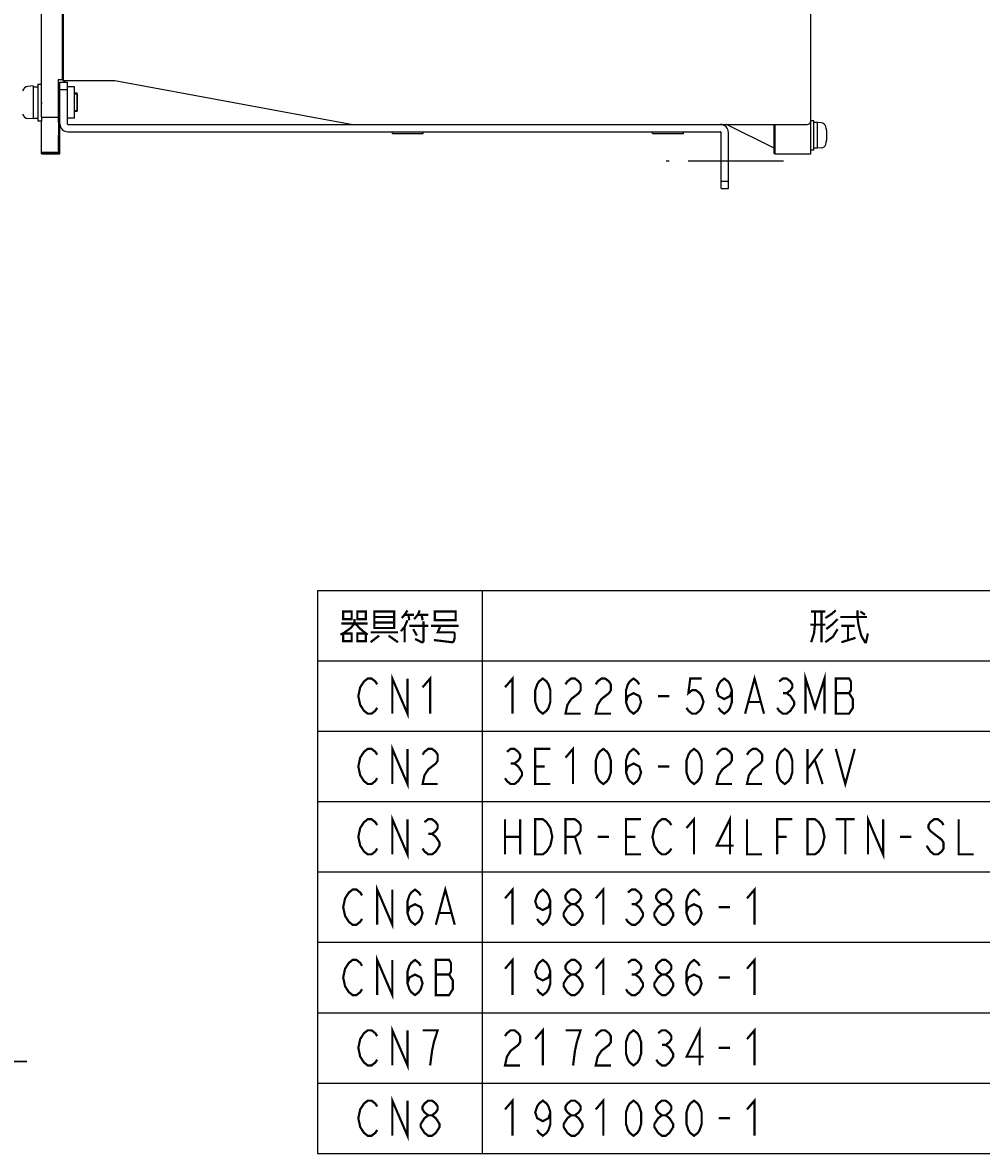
# Model space of a CAD drawing. Extents: x 97 to 1223, y 94 to 848.
# Tile 2 of 41: x 325 to 587, y 124 to 433. Entities that reach past the tile are written whole.
import ezdxf

# ---------------------------------------------------------------- set-up
doc = ezdxf.new("R2010")
doc.units = 0
doc.header["$LTSCALE"] = 69.3
doc.linetypes.add('CENTER', pattern=[0.6, 0.375, -0.075, 0.075, -0.075])
doc.linetypes.add('HIDDEN', pattern=[0.2, 0.1, -0.1])
doc.layers.get('0').update_dxf_attribs({"linetype": 'CONTINUOUS'})
for name, color, linetype in [('ALL_AXIS', 7, 'CONTINUOUS'), ('ALL_CURVE', 7, 'CONTINUOUS'), ('ALL_DIM', 7, 'CONTINUOUS'), ('ALL_FEATURES', 7, 'CONTINUOUS'), ('ALL_NOTE', 7, 'CONTINUOUS'), ('DEFAULT_2', 8, 'HIDDEN')]:
    doc.layers.add(name, color=color, linetype=linetype)
doc.dimstyles.get("Standard").update_dxf_attribs({"dimtxt": 2.5, "dimasz": 2.5, "dimexe": 1.25, "dimexo": 0.625, "dimtad": 1, "dimcen": 2.5, "dimazin": 3, "dimtfac": 1, "dimtmove": 0, "dimatfit": 3})

# ---------------------------------------------------------------- blocks, each defined once
blk = doc.blocks.new('_DOT')
at = {"color": 0, "linetype": 'BYBLOCK'}
blk.add_line((-0.25, 0), (-1, 0), dxfattribs=at)
at = {"color": 0, "linetype": 'BYBLOCK', "const_width": 0.25}
blk.add_lwpolyline([(-0.125, 0, 1), (0.125, 0, 1)], format="xyb", close=True, dxfattribs=at)
blk = doc.blocks.new('_OPEN')
at = {"color": 0, "linetype": 'BYBLOCK'}
for p, q in [((0, 0), (-1, 0.25)), ((-1, -0.25), (0, 0)), ((-1, 0), (0, 0))]:
    blk.add_line(p, q, dxfattribs=at)
blk = doc.blocks.new('*D24')
at = {"layer": 'ALL_DIM', "color": 2, "linetype": 'CONTINUOUS'}
for p, q in [((195, 177), (195, 146.25)), ((232.5, 177), (232.5, 146.25)), ((195, 149.25), (194.25, 149.25)), ((194.25, 149.25), (213.75, 149.25)), ((326.01, 149.25), (213.75, 149.25)), ((232.5, 149.25), (326.01, 149.25))]:
    blk.add_line(p, q, dxfattribs=at)
at = {"layer": 'ALL_DIM', "color": 2, "linetype": 'CONTINUOUS', "xscale": 6, "yscale": 6, "zscale": 6}
blk.add_blockref('_DOT', (195, 149.25), dxfattribs=at)
at = {"layer": 'ALL_DIM', "color": 2, "linetype": 'CONTINUOUS', "xscale": 6, "yscale": 6, "zscale": 6, "rotation": 180}
blk.add_blockref('_OPEN', (232.5, 149.25), dxfattribs=at)

msp = doc.modelspace()

# ---------------------------------------------------------------- linework, layer by layer
at = {"color": 7, "linetype": 'CONTINUOUS'}
msp.add_line((339.7, 408.5), (339.7, 413.5), dxfattribs=at)
at = {"color": 2, "linetype": 'CONTINUOUS'}
for p, q in [((405.321, 277.788), (864.321, 277.788)), ((405.321, 277.788), (405.321, 124.188)), ((450.321, 277.788), (450.321, 124.188)), ((405.321, 258.588), (864.321, 258.588)), ((405.321, 239.388), (864.321, 239.388)), ((405.321, 220.188), (864.321, 220.188)), ((405.321, 200.988), (864.321, 200.988)), ((405.321, 181.788), (864.321, 181.788)), ((405.321, 162.588), (864.321, 162.588)), ((405.321, 143.388), (864.321, 143.388)), ((405.321, 124.188), (864.321, 124.188))]:
    msp.add_line(p, q, dxfattribs=at)
at = {"layer": 'ALL_AXIS', "color": 7, "linetype": 'CONTINUOUS'}
for p, q in [((327.7, 415.5), (326.239, 415.372)), ((327.7, 415.5), (327.7, 406.5)), ((327.7, 415.25), (329, 415.25)), ((329, 416), (330, 416)), ((329, 415.998), (329, 406.002)), ((330, 411), (330, 410.5)), ((335, 413.24), (334.597, 413.24)), ((339.7, 413.24), (339, 413.24)), ((339.7, 413.24), (339.7, 408.76)), ((335, 408.76), (334.581, 408.76)), ((339.7, 408.76), (339, 408.76)), ((327.7, 406.5), (326.239, 406.628)), ((327.7, 406.75), (329, 406.75)), ((329, 406), (330, 406)), ((330, 407), (330, 406.002)), ((540.8, 406), (540, 406)), ((540.8, 398), (540.8, 406)), ((541.8, 405.5), (540.8, 405.5)), ((542.919, 405.402), (541.8, 405.5)), ((541.8, 398.5), (541.8, 405.5)), ((425.8, 402.535), (425.8, 403)), ((425.8, 402.535), (434.2, 402.535)), ((434.2, 402.535), (434.2, 403)), ((496.8, 402.535), (496.8, 403)), ((496.8, 402.535), (505.2, 402.535)), ((505.2, 402.535), (505.2, 403)), ((541.8, 398.5), (540.8, 398.5)), ((542.919, 398.598), (541.8, 398.5)), ((540.8, 398), (540, 398))]:
    msp.add_line(p, q, dxfattribs=at)
at = {"layer": 'ALL_AXIS', "color": 3, "linetype": 'CONTINUOUS'}
for p, q in [((339, 415.24), (337.2, 415.24)), ((339, 406.76), (339, 415.24)), ((339, 406.76), (337.2, 406.76))]:
    msp.add_line(p, q, dxfattribs=at)
at = {"layer": 'ALL_AXIS', "color": 7, "linetype": 'CENTER'}
msp.add_line((532.5, 395), (500.5, 395), dxfattribs=at)
at = {"layer": 'ALL_AXIS', "color": 7, "linetype": 'CONTINUOUS'}
for points in [[(530.056, 402), (530.057, 402.368), (530.059, 402.721), (530.062, 403.042), (530.067, 403.317), (530.072, 403.535), (530.078, 403.686), (530.084, 403.763), (530.087, 403.772)], [(530.087, 400.228), (530.084, 400.237), (530.078, 400.314), (530.072, 400.465), (530.067, 400.683), (530.062, 400.958), (530.059, 401.279), (530.057, 401.632), (530.056, 402)], [(530.087, 403.772), (530.091, 403.763), (530.097, 403.686), (530.103, 403.535), (530.108, 403.317), (530.112, 403.042), (530.116, 402.721), (530.118, 402.368), (530.118, 402)], [(530.118, 402), (530.118, 401.632), (530.116, 401.279), (530.112, 400.958), (530.108, 400.683), (530.103, 400.465), (530.097, 400.314), (530.091, 400.237), (530.087, 400.228)]]:
    msp.add_lwpolyline(points, dxfattribs=at)
for centre, radius, start, end in [((326.378, 413.778), 1.6, 95, 164.50603), ((326.378, 408.222), 1.6, 195.49397, 265), ((542.806, 404.107), 1.3, 15.88085, 85), ((535.4, 402), 9, 344.11915, 15.88085), ((542.806, 399.893), 1.3, 275, 344.11915)]:
    msp.add_arc(centre, radius, start, end, dxfattribs=at)
at = {"layer": 'ALL_AXIS', "color": 3, "linetype": 'CONTINUOUS'}
for centre, start, end in [((337.2, 415.44), 200.02868, 270), ((337.2, 406.56), 90, 159.97132)]:
    msp.add_arc(centre, 0.2, start, end, dxfattribs=at)
at = {"layer": 'ALL_CURVE', "color": 40, "linetype": 'CONTINUOUS'}
msp.add_line((544.4, 402), (544.152, 402), dxfattribs=at)
msp.add_arc((535.4, 402), 9, 346.5066, 13.4934, dxfattribs=at)
at = {"layer": 'ALL_FEATURES', "color": 7, "linetype": 'CONTINUOUS'}
for p, q in [((330, 407), (330, 655)), ((540, 397), (540, 654)), ((336, 418), (336, 642)), ((335.638, 438.687), (335.638, 417.209)), ((334.66, 417.017), (334.564, 417.209)), ((334.564, 417.209), (334.564, 407.777)), ((335.638, 417.209), (334.564, 417.209)), ((334.668, 416.237), (334.667, 416.635)), ((335.638, 417.209), (336.023, 417.017)), ((336.035, 417), (350, 417)), ((336.405, 416.5), (336.404, 417)), ((350, 417), (415, 405)), ((334.668, 413.24), (334.668, 416.237)), ((335, 405.2), (335, 416.5)), ((335, 416.5), (337, 416.5)), ((335, 414.5), (337, 414.5)), ((334.564, 407.777), (334.566, 407.377)), ((334.633, 408.76), (334.634, 398.137)), ((334.669, 406.426), (334.668, 408.76)), ((330, 407), (334.572, 407)), ((330, 397), (330, 406.002)), ((334.67, 406.028), (334.669, 406.426)), ((335, 405), (334.677, 405.646)), ((335, 397), (335, 405)), ((515.3, 405), (539, 405)), ((530, 398.5), (517, 405)), ((530, 397.087), (530, 405)), ((530.175, 405), (530.175, 397)), ((337.2, 403), (515.3, 403)), ((515.5, 387.5), (515.5, 402.8)), ((334.634, 398.137), (334.635, 397.738)), ((334.703, 399.551), (334.703, 397.664)), ((334.642, 397.358), (330, 397.356)), ((334.708, 397.292), (330, 397.29)), ((330, 397), (335, 397)), ((334.703, 397.664), (334.705, 397.44)), ((334.706, 397.31), (334.708, 397.292)), ((334.708, 397.292), (335, 397)), ((530.175, 397), (530, 397.087)), ((530.175, 397), (540, 397)), ((515.5, 389.5), (517.5, 389.5)), ((515.5, 387.5), (517.5, 387.5))]:
    msp.add_line(p, q, dxfattribs=at)
at = {"layer": 'ALL_FEATURES', "color": 3, "linetype": 'CONTINUOUS'}
for p, q in [((337, 416.5), (337, 405.2)), ((337.2, 405), (515.3, 405)), ((517.5, 387.5), (517.5, 402.8))]:
    msp.add_line(p, q, dxfattribs=at)
at = {"layer": 'ALL_FEATURES', "color": 7, "linetype": 'CONTINUOUS'}
for points in [[(334.667, 416.635), (334.665, 416.793), (334.664, 416.913), (334.662, 416.989), (334.66, 417.017)], [(336.035, 417), (336.027, 417.025), (336.02, 417.099), (336.013, 417.218), (336.008, 417.377), (336.003, 417.566), (336.001, 417.778), (336, 418)], [(336.023, 417.017), (336.031, 416.989), (336.038, 416.913)], [(336.038, 416.913), (336.044, 416.793), (336.05, 416.635), (336.053, 416.5)], [(334.607, 413.5), (334.605, 413.487), (334.6, 413.385), (334.596, 413.186), (334.592, 412.894), (334.588, 412.522), (334.585, 412.079), (334.583, 411.584), (334.582, 411.051), (334.581, 407.5)], [(334.618, 413.24), (334.614, 413.385), (334.61, 413.487), (334.607, 413.5)], [(334.566, 407.377), (334.567, 407.218), (334.569, 407.099), (334.57, 407.025), (334.572, 407)], [(334.677, 405.646), (334.675, 405.675), (334.673, 405.751), (334.672, 405.87), (334.67, 406.028)], [(334.651, 397.853), (334.651, 399.551), (334.653, 400.084), (334.655, 400.579), (334.658, 401.022), (334.661, 401.394), (334.665, 401.686), (334.67, 401.885), (334.675, 401.987), (334.677, 402)], [(334.677, 402), (334.68, 401.987), (334.684, 401.885), (334.689, 401.686), (334.693, 401.394), (334.696, 401.022), (334.699, 400.579), (334.702, 400.084), (334.703, 399.551)], [(334.635, 397.738), (334.637, 397.579), (334.638, 397.46), (334.64, 397.385), (334.642, 397.358)], [(334.705, 397.44), (334.705, 397.361), (334.706, 397.31)]]:
    msp.add_lwpolyline(points, dxfattribs=at)
for centre, radius, start, end in [((337.2, 405.2), 2.2, 180, 270), ((539, 406), 1, 270, 360), ((515.3, 402.8), 0.2, 0, 90)]:
    msp.add_arc(centre, radius, start, end, dxfattribs=at)
at = {"layer": 'ALL_FEATURES', "color": 3, "linetype": 'CONTINUOUS'}
for centre, radius, start, end in [((337.2, 405.2), 0.2, 180, 270), ((515.3, 402.8), 2.2, 0, 90)]:
    msp.add_arc(centre, radius, start, end, dxfattribs=at)
at = {"layer": 'ALL_NOTE', "color": 2, "linetype": 'CONTINUOUS', "const_width": 0.6}
for points in [[(412.341, 272.088), (412.341, 269.988), (414.663, 269.988), (414.663, 272.088), (412.341, 272.088)], [(416.211, 272.088), (416.211, 269.988), (418.533, 269.988), (418.533, 272.088), (416.211, 272.088)], [(420.855, 272.088), (420.855, 267.888), (420.855, 267.588), (426.273, 267.588), (426.273, 272.088), (420.855, 272.088)], [(429.885, 272.388), (429.111, 271.188), (428.337, 270.288)], [(431.691, 269.988), (432.723, 271.188), (433.239, 272.388)], [(437.367, 271.788), (437.367, 269.688), (443.043, 269.688), (443.043, 272.088), (437.367, 272.088), (437.367, 271.788)], [(540.081, 272.088), (543.951, 272.088)], [(541.113, 272.088), (541.113, 268.488), (540.855, 266.088), (540.081, 263.688)], [(542.919, 272.088), (542.919, 263.688)], [(543.951, 270.288), (545.757, 271.488), (546.789, 272.388)], [(552.723, 272.388), (552.723, 270.588), (552.981, 268.488), (553.755, 265.488), (554.787, 263.688), (555.045, 263.688)], [(553.497, 272.088), (554.787, 271.188)], [(415.437, 269.988), (415.437, 268.788), (414.405, 267.588), (412.341, 266.088), (411.567, 265.788)], [(411.825, 268.788), (419.049, 268.788)], [(415.695, 268.788), (416.727, 267.588), (418.533, 266.088), (419.049, 265.788)], [(420.855, 270.588), (426.273, 270.588)], [(426.273, 269.088), (420.855, 269.088)], [(429.885, 269.688), (429.111, 267.888), (428.079, 266.688)], [(429.111, 271.188), (431.691, 271.188)], [(430.143, 271.188), (430.401, 269.688)], [(430.401, 268.188), (435.561, 268.188)], [(434.271, 269.388), (434.271, 263.988), (434.013, 263.688), (433.755, 263.688), (431.949, 264.588)], [(432.723, 271.188), (435.561, 271.188)], [(433.755, 271.188), (434.013, 269.688)], [(436.335, 268.188), (443.817, 268.188)], [(438.915, 268.188), (438.141, 266.388), (442.527, 266.388), (442.785, 266.088), (442.785, 264.888), (442.527, 263.988), (442.269, 263.688), (442.011, 263.688), (437.109, 264.288)], [(543.951, 268.488), (539.823, 268.488)], [(547.305, 269.988), (545.757, 268.488), (544.209, 267.288)], [(548.079, 270.588), (555.045, 270.588), (555.303, 270.588)], [(548.337, 268.188), (551.949, 268.188)], [(550.143, 268.188), (550.143, 264.288)], [(412.341, 266.088), (412.341, 263.988), (414.663, 263.988), (414.663, 266.088), (412.341, 266.088)], [(416.211, 266.088), (416.211, 263.988), (418.533, 263.988), (418.533, 266.088), (416.211, 266.088)], [(419.823, 266.388), (427.305, 266.388)], [(422.145, 265.488), (419.823, 263.688)], [(424.725, 265.488), (427.305, 263.688)], [(429.111, 267.888), (429.111, 263.688)], [(431.433, 267.288), (432.465, 265.488)], [(547.305, 267.288), (546.015, 265.188), (543.951, 263.688)], [(554.787, 263.688), (555.045, 263.688), (555.561, 266.088)], [(548.337, 263.688), (552.207, 264.888)], [(421.629, 245.788), (421.113, 244.988), (420.081, 244.188), (419.049, 244.188), (418.017, 244.988), (417.501, 245.788), (416.985, 246.588), (416.469, 248.988), (416.985, 251.388), (417.501, 252.188), (418.017, 252.988), (419.049, 253.788), (420.081, 253.788), (421.113, 252.988), (421.629, 252.188)], [(425.757, 244.188), (425.757, 253.788), (429.885, 244.188), (429.885, 253.788)], [(434.013, 251.388), (436.077, 253.788), (436.077, 244.188)], [(456.513, 251.388), (458.577, 253.788), (458.577, 244.188)], [(466.833, 244.188), (465.801, 244.988), (465.285, 245.788), (464.769, 247.388), (464.769, 250.588), (465.285, 252.188), (465.801, 252.988), (466.833, 253.788), (467.865, 252.988), (468.381, 252.188), (468.897, 250.588), (468.897, 247.388), (468.381, 245.788), (467.865, 244.988), (466.833, 244.188)], [(473.025, 252.188), (473.541, 252.988), (474.573, 253.788), (475.605, 253.788), (476.637, 252.988), (477.153, 252.188), (477.153, 250.588), (476.637, 249.788), (475.605, 248.988), (474.573, 248.188), (473.541, 246.588), (473.025, 244.188), (477.153, 244.188)], [(481.281, 252.188), (481.797, 252.988), (482.829, 253.788), (483.861, 253.788), (484.893, 252.988), (485.409, 252.188), (485.409, 250.588), (484.893, 249.788), (483.861, 248.988), (482.829, 248.188), (481.797, 246.588), (481.281, 244.188), (485.409, 244.188)], [(489.537, 247.388), (490.053, 248.988), (491.601, 249.788), (493.149, 248.988), (493.665, 247.388), (493.149, 245.788), (492.633, 244.988), (491.601, 244.188), (490.569, 244.988), (490.053, 245.788), (489.537, 247.388), (489.537, 250.588), (490.053, 252.188), (490.569, 252.988), (491.601, 253.788), (492.633, 252.988), (493.149, 252.188)], [(510.177, 253.788), (507.081, 253.788), (506.565, 249.788), (507.597, 250.588), (508.629, 250.588), (509.661, 249.788), (510.177, 248.988), (510.693, 247.388), (510.177, 245.788), (509.661, 244.988), (508.629, 244.188), (507.597, 244.188), (506.565, 244.988), (506.049, 245.788)], [(518.433, 250.588), (517.917, 248.988), (516.369, 248.188), (514.821, 248.988), (514.305, 250.588), (514.821, 252.188), (515.337, 252.988), (516.369, 253.788), (517.401, 252.988), (517.917, 252.188), (518.433, 250.588), (518.433, 247.388), (517.917, 245.788), (517.401, 244.988), (516.369, 244.188), (515.337, 244.988), (514.821, 245.788)], [(522.045, 244.188), (524.625, 253.788), (527.205, 244.188)], [(531.333, 252.988), (532.365, 253.788), (533.397, 253.788), (534.429, 252.988), (534.945, 252.188), (534.945, 251.388), (534.429, 250.588), (533.397, 249.788), (534.429, 248.988), (534.945, 248.188), (535.461, 247.388), (535.461, 246.588), (534.945, 245.788), (534.429, 244.988), (533.397, 244.188), (532.365, 244.188), (531.333, 244.988), (530.817, 245.788)], [(538.557, 244.188), (538.557, 253.788), (541.137, 245.788), (543.717, 253.788), (543.717, 244.188)], [(546.813, 253.788), (546.813, 244.188), (550.425, 244.188), (550.941, 244.988), (551.457, 245.788), (551.457, 248.188), (550.941, 248.988), (550.425, 249.788), (550.941, 250.588), (550.941, 252.988), (550.425, 253.788), (546.813, 253.788)], [(532.365, 249.788), (533.397, 249.788)], [(546.813, 249.788), (550.425, 249.788)], [(498.309, 248.988), (501.405, 248.988)], [(523.077, 247.388), (526.173, 247.388)], [(421.629, 226.588), (421.113, 225.788), (420.081, 224.988), (419.049, 224.988), (418.017, 225.788), (417.501, 226.588), (416.985, 227.388), (416.469, 229.788), (416.985, 232.188), (417.501, 232.988), (418.017, 233.788), (419.049, 234.588), (420.081, 234.588), (421.113, 233.788), (421.629, 232.988)], [(425.757, 224.988), (425.757, 234.588), (429.885, 224.988), (429.885, 234.588)], [(434.013, 232.988), (434.529, 233.788), (435.561, 234.588), (436.593, 234.588), (437.625, 233.788), (438.141, 232.988), (438.141, 231.388), (437.625, 230.588), (436.593, 229.788), (435.561, 228.988), (434.529, 227.388), (434.013, 224.988), (438.141, 224.988)], [(457.029, 233.788), (458.061, 234.588), (459.093, 234.588), (460.125, 233.788), (460.641, 232.988), (460.641, 232.188), (460.125, 231.388), (459.093, 230.588), (460.125, 229.788), (460.641, 228.988), (461.157, 228.188), (461.157, 227.388), (460.641, 226.588), (460.125, 225.788), (459.093, 224.988), (458.061, 224.988), (457.029, 225.788), (456.513, 226.588)], [(468.897, 224.988), (464.769, 224.988), (464.769, 234.588), (468.897, 234.588)], [(473.025, 232.188), (475.089, 234.588), (475.089, 224.988)], [(483.345, 224.988), (482.313, 225.788), (481.797, 226.588), (481.281, 228.188), (481.281, 231.388), (481.797, 232.988), (482.313, 233.788), (483.345, 234.588), (484.377, 233.788), (484.893, 232.988), (485.409, 231.388), (485.409, 228.188), (484.893, 226.588), (484.377, 225.788), (483.345, 224.988)], [(489.537, 228.188), (490.053, 229.788), (491.601, 230.588), (493.149, 229.788), (493.665, 228.188), (493.149, 226.588), (492.633, 225.788), (491.601, 224.988), (490.569, 225.788), (490.053, 226.588), (489.537, 228.188), (489.537, 231.388), (490.053, 232.988), (490.569, 233.788), (491.601, 234.588), (492.633, 233.788), (493.149, 232.988)], [(508.113, 224.988), (507.081, 225.788), (506.565, 226.588), (506.049, 228.188), (506.049, 231.388), (506.565, 232.988), (507.081, 233.788), (508.113, 234.588), (509.145, 233.788), (509.661, 232.988), (510.177, 231.388), (510.177, 228.188), (509.661, 226.588), (509.145, 225.788), (508.113, 224.988)], [(514.305, 232.988), (514.821, 233.788), (515.853, 234.588), (516.885, 234.588), (517.917, 233.788), (518.433, 232.988), (518.433, 231.388), (517.917, 230.588), (516.885, 229.788), (515.853, 228.988), (514.821, 227.388), (514.305, 224.988), (518.433, 224.988)], [(522.561, 232.988), (523.077, 233.788), (524.109, 234.588), (525.141, 234.588), (526.173, 233.788), (526.689, 232.988), (526.689, 231.388), (526.173, 230.588), (525.141, 229.788), (524.109, 228.988), (523.077, 227.388), (522.561, 224.988), (526.689, 224.988)], [(532.881, 224.988), (531.849, 225.788), (531.333, 226.588), (530.817, 228.188), (530.817, 231.388), (531.333, 232.988), (531.849, 233.788), (532.881, 234.588), (533.913, 233.788), (534.429, 232.988), (534.945, 231.388), (534.945, 228.188), (534.429, 226.588), (533.913, 225.788), (532.881, 224.988)], [(539.073, 234.588), (539.073, 224.988)], [(539.073, 228.988), (543.201, 234.588)], [(546.813, 234.588), (549.393, 224.988), (551.973, 234.588)], [(541.137, 231.388), (543.201, 224.988)], [(458.061, 230.588), (459.093, 230.588)], [(464.769, 229.788), (467.349, 229.788)], [(498.309, 229.788), (501.405, 229.788)], [(425.757, 205.788), (425.757, 215.388), (429.885, 205.788), (429.885, 215.388)], [(506.049, 212.988), (508.113, 215.388), (508.113, 205.788)], [(517.917, 205.788), (517.917, 215.388), (514.305, 208.188), (518.949, 208.188)], [(555.585, 205.788), (555.585, 215.388), (559.713, 205.788), (559.713, 215.388)], [(421.629, 207.388), (421.113, 206.588), (420.081, 205.788), (419.049, 205.788), (418.017, 206.588), (417.501, 207.388), (416.985, 208.188), (416.469, 210.588), (416.985, 212.988), (417.501, 213.788), (418.017, 214.588), (419.049, 215.388), (420.081, 215.388), (421.113, 214.588), (421.629, 213.788)], [(434.529, 214.588), (435.561, 215.388), (436.593, 215.388), (437.625, 214.588), (438.141, 213.788), (438.141, 212.988), (437.625, 212.188), (436.593, 211.388), (437.625, 210.588), (438.141, 209.788), (438.657, 208.988), (438.657, 208.188), (438.141, 207.388), (437.625, 206.588), (436.593, 205.788), (435.561, 205.788), (434.529, 206.588), (434.013, 207.388)], [(456.513, 215.388), (456.513, 205.788)], [(460.641, 215.388), (460.641, 205.788)], [(464.769, 215.388), (466.833, 215.388), (467.865, 214.588), (468.381, 213.788), (468.897, 212.988), (469.413, 210.588), (468.897, 208.188), (468.381, 207.388), (467.865, 206.588), (466.833, 205.788), (464.769, 205.788), (464.769, 215.388)], [(473.025, 205.788), (473.025, 215.388), (475.605, 215.388), (476.637, 214.588), (477.153, 213.788), (477.153, 212.188), (476.637, 211.388), (475.605, 210.588), (473.025, 210.588)], [(493.665, 205.788), (489.537, 205.788), (489.537, 215.388), (493.665, 215.388)], [(501.921, 207.388), (501.405, 206.588), (500.373, 205.788), (499.341, 205.788), (498.309, 206.588), (497.793, 207.388), (497.277, 208.188), (496.761, 210.588), (497.277, 212.988), (497.793, 213.788), (498.309, 214.588), (499.341, 215.388), (500.373, 215.388), (501.405, 214.588), (501.921, 213.788)], [(522.561, 215.388), (522.561, 205.788), (526.689, 205.788)], [(530.817, 205.788), (530.817, 215.388), (534.945, 215.388)], [(539.073, 215.388), (541.137, 215.388), (542.169, 214.588), (542.685, 213.788), (543.201, 212.988), (543.717, 210.588), (543.201, 208.188), (542.685, 207.388), (542.169, 206.588), (541.137, 205.788), (539.073, 205.788), (539.073, 215.388)], [(546.813, 215.388), (551.973, 215.388)], [(549.393, 215.388), (549.393, 205.788)], [(576.225, 213.788), (575.709, 214.588), (574.677, 215.388), (573.645, 215.388), (572.613, 214.588), (572.097, 213.788), (572.097, 212.988), (572.613, 212.188), (573.645, 211.388), (574.677, 210.588), (575.709, 209.788), (576.225, 208.988), (576.225, 207.388), (575.709, 206.588), (574.677, 205.788), (573.645, 205.788), (572.613, 206.588), (572.097, 207.388), (571.581, 208.188)], [(580.353, 215.388), (580.353, 205.788), (584.481, 205.788)], [(435.561, 211.388), (436.593, 211.388)], [(456.513, 210.588), (460.641, 210.588)], [(475.605, 210.588), (477.153, 205.788)], [(481.797, 210.588), (484.893, 210.588)], [(489.537, 210.588), (492.117, 210.588)], [(530.817, 210.588), (533.397, 210.588)], [(564.357, 210.588), (567.453, 210.588)], [(421.629, 186.588), (421.629, 196.188), (425.757, 186.588), (425.757, 196.188)], [(417.501, 188.188), (416.985, 187.388), (415.953, 186.588), (414.921, 186.588), (413.889, 187.388), (413.373, 188.188), (412.857, 188.988), (412.341, 191.388), (412.857, 193.788), (413.373, 194.588), (413.889, 195.388), (414.921, 196.188), (415.953, 196.188), (416.985, 195.388), (417.501, 194.588)], [(429.885, 189.788), (430.401, 191.388), (431.949, 192.188), (433.497, 191.388), (434.013, 189.788), (433.497, 188.188), (432.981, 187.388), (431.949, 186.588), (430.917, 187.388), (430.401, 188.188), (429.885, 189.788), (429.885, 192.988), (430.401, 194.588), (430.917, 195.388), (431.949, 196.188), (432.981, 195.388), (433.497, 194.588)], [(437.625, 186.588), (440.205, 196.188), (442.785, 186.588)], [(456.513, 193.788), (458.577, 196.188), (458.577, 186.588)], [(468.897, 192.988), (468.381, 191.388), (466.833, 190.588), (465.285, 191.388), (464.769, 192.988), (465.285, 194.588), (465.801, 195.388), (466.833, 196.188), (467.865, 195.388), (468.381, 194.588), (468.897, 192.988), (468.897, 189.788), (468.381, 188.188), (467.865, 187.388), (466.833, 186.588), (465.801, 187.388), (465.285, 188.188)], [(474.573, 192.188), (473.541, 192.988), (473.025, 193.788), (473.025, 194.588), (473.541, 195.388), (474.573, 196.188), (475.605, 196.188), (476.637, 195.388), (477.153, 194.588), (477.153, 193.788), (476.637, 192.988), (475.605, 192.188)], [(481.281, 193.788), (483.345, 196.188), (483.345, 186.588)], [(490.053, 195.388), (491.085, 196.188), (492.117, 196.188), (493.149, 195.388), (493.665, 194.588), (493.665, 193.788), (493.149, 192.988), (492.117, 192.188), (493.149, 191.388), (493.665, 190.588), (494.181, 189.788), (494.181, 188.988), (493.665, 188.188), (493.149, 187.388), (492.117, 186.588), (491.085, 186.588), (490.053, 187.388), (489.537, 188.188)], [(499.341, 192.188), (498.309, 192.988), (497.793, 193.788), (497.793, 194.588), (498.309, 195.388), (499.341, 196.188), (500.373, 196.188), (501.405, 195.388), (501.921, 194.588), (501.921, 193.788), (501.405, 192.988), (500.373, 192.188)], [(506.049, 189.788), (506.565, 191.388), (508.113, 192.188), (509.661, 191.388), (510.177, 189.788), (509.661, 188.188), (509.145, 187.388), (508.113, 186.588), (507.081, 187.388), (506.565, 188.188), (506.049, 189.788), (506.049, 192.988), (506.565, 194.588), (507.081, 195.388), (508.113, 196.188), (509.145, 195.388), (509.661, 194.588)], [(522.561, 193.788), (524.625, 196.188), (524.625, 186.588)], [(474.573, 186.588), (473.541, 187.388), (473.025, 188.188), (472.509, 188.988), (472.509, 189.788), (473.025, 190.588), (473.541, 191.388), (474.573, 192.188), (475.605, 192.188), (476.637, 191.388), (477.153, 190.588), (477.669, 189.788), (477.669, 188.988), (477.153, 188.188), (476.637, 187.388), (475.605, 186.588), (474.573, 186.588)], [(491.085, 192.188), (492.117, 192.188)], [(499.341, 186.588), (498.309, 187.388), (497.793, 188.188), (497.277, 188.988), (497.277, 189.788), (497.793, 190.588), (498.309, 191.388), (499.341, 192.188), (500.373, 192.188), (501.405, 191.388), (501.921, 190.588), (502.437, 189.788), (502.437, 188.988), (501.921, 188.188), (501.405, 187.388), (500.373, 186.588), (499.341, 186.588)], [(514.821, 191.388), (517.917, 191.388)], [(438.657, 189.788), (441.753, 189.788)], [(417.501, 168.988), (416.985, 168.188), (415.953, 167.388), (414.921, 167.388), (413.889, 168.188), (413.373, 168.988), (412.857, 169.788), (412.341, 172.188), (412.857, 174.588), (413.373, 175.388), (413.889, 176.188), (414.921, 176.988), (415.953, 176.988), (416.985, 176.188), (417.501, 175.388)], [(421.629, 167.388), (421.629, 176.988), (425.757, 167.388), (425.757, 176.988)], [(429.885, 170.588), (430.401, 172.188), (431.949, 172.988), (433.497, 172.188), (434.013, 170.588), (433.497, 168.988), (432.981, 168.188), (431.949, 167.388), (430.917, 168.188), (430.401, 168.988), (429.885, 170.588), (429.885, 173.788), (430.401, 175.388), (430.917, 176.188), (431.949, 176.988), (432.981, 176.188), (433.497, 175.388)], [(437.625, 176.988), (437.625, 167.388), (441.237, 167.388), (441.753, 168.188), (442.269, 168.988), (442.269, 171.388), (441.753, 172.188), (441.237, 172.988), (441.753, 173.788), (441.753, 176.188), (441.237, 176.988), (437.625, 176.988)], [(456.513, 174.588), (458.577, 176.988), (458.577, 167.388)], [(468.897, 173.788), (468.381, 172.188), (466.833, 171.388), (465.285, 172.188), (464.769, 173.788), (465.285, 175.388), (465.801, 176.188), (466.833, 176.988), (467.865, 176.188), (468.381, 175.388), (468.897, 173.788), (468.897, 170.588), (468.381, 168.988), (467.865, 168.188), (466.833, 167.388), (465.801, 168.188), (465.285, 168.988)], [(474.573, 172.988), (473.541, 173.788), (473.025, 174.588), (473.025, 175.388), (473.541, 176.188), (474.573, 176.988), (475.605, 176.988), (476.637, 176.188), (477.153, 175.388), (477.153, 174.588), (476.637, 173.788), (475.605, 172.988)], [(481.281, 174.588), (483.345, 176.988), (483.345, 167.388)], [(490.053, 176.188), (491.085, 176.988), (492.117, 176.988), (493.149, 176.188), (493.665, 175.388), (493.665, 174.588), (493.149, 173.788), (492.117, 172.988), (493.149, 172.188), (493.665, 171.388), (494.181, 170.588), (494.181, 169.788), (493.665, 168.988), (493.149, 168.188), (492.117, 167.388), (491.085, 167.388), (490.053, 168.188), (489.537, 168.988)], [(499.341, 172.988), (498.309, 173.788), (497.793, 174.588), (497.793, 175.388), (498.309, 176.188), (499.341, 176.988), (500.373, 176.988), (501.405, 176.188), (501.921, 175.388), (501.921, 174.588), (501.405, 173.788), (500.373, 172.988)], [(506.049, 170.588), (506.565, 172.188), (508.113, 172.988), (509.661, 172.188), (510.177, 170.588), (509.661, 168.988), (509.145, 168.188), (508.113, 167.388), (507.081, 168.188), (506.565, 168.988), (506.049, 170.588), (506.049, 173.788), (506.565, 175.388), (507.081, 176.188), (508.113, 176.988), (509.145, 176.188), (509.661, 175.388)], [(522.561, 174.588), (524.625, 176.988), (524.625, 167.388)], [(437.625, 172.988), (441.237, 172.988)], [(474.573, 167.388), (473.541, 168.188), (473.025, 168.988), (472.509, 169.788), (472.509, 170.588), (473.025, 171.388), (473.541, 172.188), (474.573, 172.988), (475.605, 172.988), (476.637, 172.188), (477.153, 171.388), (477.669, 170.588), (477.669, 169.788), (477.153, 168.988), (476.637, 168.188), (475.605, 167.388), (474.573, 167.388)], [(491.085, 172.988), (492.117, 172.988)], [(499.341, 167.388), (498.309, 168.188), (497.793, 168.988), (497.277, 169.788), (497.277, 170.588), (497.793, 171.388), (498.309, 172.188), (499.341, 172.988), (500.373, 172.988), (501.405, 172.188), (501.921, 171.388), (502.437, 170.588), (502.437, 169.788), (501.921, 168.988), (501.405, 168.188), (500.373, 167.388), (499.341, 167.388)], [(514.821, 172.188), (517.917, 172.188)], [(421.629, 149.788), (421.113, 148.988), (420.081, 148.188), (419.049, 148.188), (418.017, 148.988), (417.501, 149.788), (416.985, 150.588), (416.469, 152.988), (416.985, 155.388), (417.501, 156.188), (418.017, 156.988), (419.049, 157.788), (420.081, 157.788), (421.113, 156.988), (421.629, 156.188)], [(425.757, 148.188), (425.757, 157.788), (429.885, 148.188), (429.885, 157.788)], [(436.077, 148.188), (436.593, 152.188), (437.109, 154.588), (437.625, 156.188), (438.141, 157.788), (434.013, 157.788)], [(456.513, 156.188), (457.029, 156.988), (458.061, 157.788), (459.093, 157.788), (460.125, 156.988), (460.641, 156.188), (460.641, 154.588), (460.125, 153.788), (459.093, 152.988), (458.061, 152.188), (457.029, 150.588), (456.513, 148.188), (460.641, 148.188)], [(464.769, 155.388), (466.833, 157.788), (466.833, 148.188)], [(475.089, 148.188), (475.605, 152.188), (476.121, 154.588), (476.637, 156.188), (477.153, 157.788), (473.025, 157.788)], [(481.281, 156.188), (481.797, 156.988), (482.829, 157.788), (483.861, 157.788), (484.893, 156.988), (485.409, 156.188), (485.409, 154.588), (484.893, 153.788), (483.861, 152.988), (482.829, 152.188), (481.797, 150.588), (481.281, 148.188), (485.409, 148.188)], [(491.601, 148.188), (490.569, 148.988), (490.053, 149.788), (489.537, 151.388), (489.537, 154.588), (490.053, 156.188), (490.569, 156.988), (491.601, 157.788), (492.633, 156.988), (493.149, 156.188), (493.665, 154.588), (493.665, 151.388), (493.149, 149.788), (492.633, 148.988), (491.601, 148.188)], [(498.309, 156.988), (499.341, 157.788), (500.373, 157.788), (501.405, 156.988), (501.921, 156.188), (501.921, 155.388), (501.405, 154.588), (500.373, 153.788), (501.405, 152.988), (501.921, 152.188), (502.437, 151.388), (502.437, 150.588), (501.921, 149.788), (501.405, 148.988), (500.373, 148.188), (499.341, 148.188), (498.309, 148.988), (497.793, 149.788)], [(509.661, 148.188), (509.661, 157.788), (506.049, 150.588), (510.693, 150.588)], [(522.561, 155.388), (524.625, 157.788), (524.625, 148.188)], [(499.341, 153.788), (500.373, 153.788)], [(514.821, 152.988), (517.917, 152.988)], [(421.629, 130.588), (421.113, 129.788), (420.081, 128.988), (419.049, 128.988), (418.017, 129.788), (417.501, 130.588), (416.985, 131.388), (416.469, 133.788), (416.985, 136.188), (417.501, 136.988), (418.017, 137.788), (419.049, 138.588), (420.081, 138.588), (421.113, 137.788), (421.629, 136.988)], [(425.757, 128.988), (425.757, 138.588), (429.885, 128.988), (429.885, 138.588)], [(435.561, 134.588), (434.529, 135.388), (434.013, 136.188), (434.013, 136.988), (434.529, 137.788), (435.561, 138.588), (436.593, 138.588), (437.625, 137.788), (438.141, 136.988), (438.141, 136.188), (437.625, 135.388), (436.593, 134.588)], [(456.513, 136.188), (458.577, 138.588), (458.577, 128.988)], [(468.897, 135.388), (468.381, 133.788), (466.833, 132.988), (465.285, 133.788), (464.769, 135.388), (465.285, 136.988), (465.801, 137.788), (466.833, 138.588), (467.865, 137.788), (468.381, 136.988), (468.897, 135.388), (468.897, 132.188), (468.381, 130.588), (467.865, 129.788), (466.833, 128.988), (465.801, 129.788), (465.285, 130.588)], [(474.573, 134.588), (473.541, 135.388), (473.025, 136.188), (473.025, 136.988), (473.541, 137.788), (474.573, 138.588), (475.605, 138.588), (476.637, 137.788), (477.153, 136.988), (477.153, 136.188), (476.637, 135.388), (475.605, 134.588)], [(481.281, 136.188), (483.345, 138.588), (483.345, 128.988)], [(491.601, 128.988), (490.569, 129.788), (490.053, 130.588), (489.537, 132.188), (489.537, 135.388), (490.053, 136.988), (490.569, 137.788), (491.601, 138.588), (492.633, 137.788), (493.149, 136.988), (493.665, 135.388), (493.665, 132.188), (493.149, 130.588), (492.633, 129.788), (491.601, 128.988)], [(499.341, 134.588), (498.309, 135.388), (497.793, 136.188), (497.793, 136.988), (498.309, 137.788), (499.341, 138.588), (500.373, 138.588), (501.405, 137.788), (501.921, 136.988), (501.921, 136.188), (501.405, 135.388), (500.373, 134.588)], [(508.113, 128.988), (507.081, 129.788), (506.565, 130.588), (506.049, 132.188), (506.049, 135.388), (506.565, 136.988), (507.081, 137.788), (508.113, 138.588), (509.145, 137.788), (509.661, 136.988), (510.177, 135.388), (510.177, 132.188), (509.661, 130.588), (509.145, 129.788), (508.113, 128.988)], [(522.561, 136.188), (524.625, 138.588), (524.625, 128.988)], [(435.561, 128.988), (434.529, 129.788), (434.013, 130.588), (433.497, 131.388), (433.497, 132.188), (434.013, 132.988), (434.529, 133.788), (435.561, 134.588), (436.593, 134.588), (437.625, 133.788), (438.141, 132.988), (438.657, 132.188), (438.657, 131.388), (438.141, 130.588), (437.625, 129.788), (436.593, 128.988), (435.561, 128.988)], [(474.573, 128.988), (473.541, 129.788), (473.025, 130.588), (472.509, 131.388), (472.509, 132.188), (473.025, 132.988), (473.541, 133.788), (474.573, 134.588), (475.605, 134.588), (476.637, 133.788), (477.153, 132.988), (477.669, 132.188), (477.669, 131.388), (477.153, 130.588), (476.637, 129.788), (475.605, 128.988), (474.573, 128.988)], [(499.341, 128.988), (498.309, 129.788), (497.793, 130.588), (497.277, 131.388), (497.277, 132.188), (497.793, 132.988), (498.309, 133.788), (499.341, 134.588), (500.373, 134.588), (501.405, 133.788), (501.921, 132.988), (502.437, 132.188), (502.437, 131.388), (501.921, 130.588), (501.405, 129.788), (500.373, 128.988), (499.341, 128.988)], [(514.821, 133.788), (517.917, 133.788)]]:
    msp.add_lwpolyline(points, dxfattribs=at)
at = {"layer": 'DEFAULT_2', "color": 8, "linetype": 'HIDDEN'}
for p, q in [((335, 413.5), (334.607, 413.5)), ((339.7, 413.5), (339, 413.5)), ((335, 408.5), (334.581, 408.5)), ((339.7, 408.5), (339, 408.5))]:
    msp.add_line(p, q, dxfattribs=at)
for points in [[(530.052, 402), (530.053, 402.39), (530.055, 402.765), (530.058, 403.111), (530.063, 403.414), (530.068, 403.663), (530.074, 403.848), (530.08, 403.962), (530.087, 404), (530.094, 403.962), (530.101, 403.848), (530.107, 403.663), (530.112, 403.414), (530.116, 403.111), (530.12, 402.765), (530.122, 402.39), (530.122, 402)], [(530.122, 402), (530.122, 401.61), (530.12, 401.235), (530.116, 400.889), (530.112, 400.586), (530.107, 400.337), (530.101, 400.152), (530.094, 400.038), (530.087, 400), (530.08, 400.038), (530.074, 400.152), (530.068, 400.337), (530.063, 400.586), (530.058, 400.889), (530.055, 401.235), (530.053, 401.61), (530.052, 402)]]:
    msp.add_lwpolyline(points, dxfattribs=at)

# ---------------------------------------------------------------- dimensions: what is measured, and where the dimension line sits
at = {"layer": 'ALL_DIM', "color": 2, "linetype": 'CONTINUOUS'}
dim = msp.add_linear_dim(base=(232.5, 149.25), p1=(195, 177), p2=(232.5, 177), dimstyle='Standard', override={"dimblk1": 'DOT', "dimsah": 1}, dxfattribs=at)
dim.commit()
dim.dimension.update_dxf_attribs({"geometry": '*D24', "text_midpoint": (268.222, 151.65), "dimtype": 128})

doc.saveas('drawing.dxf')
